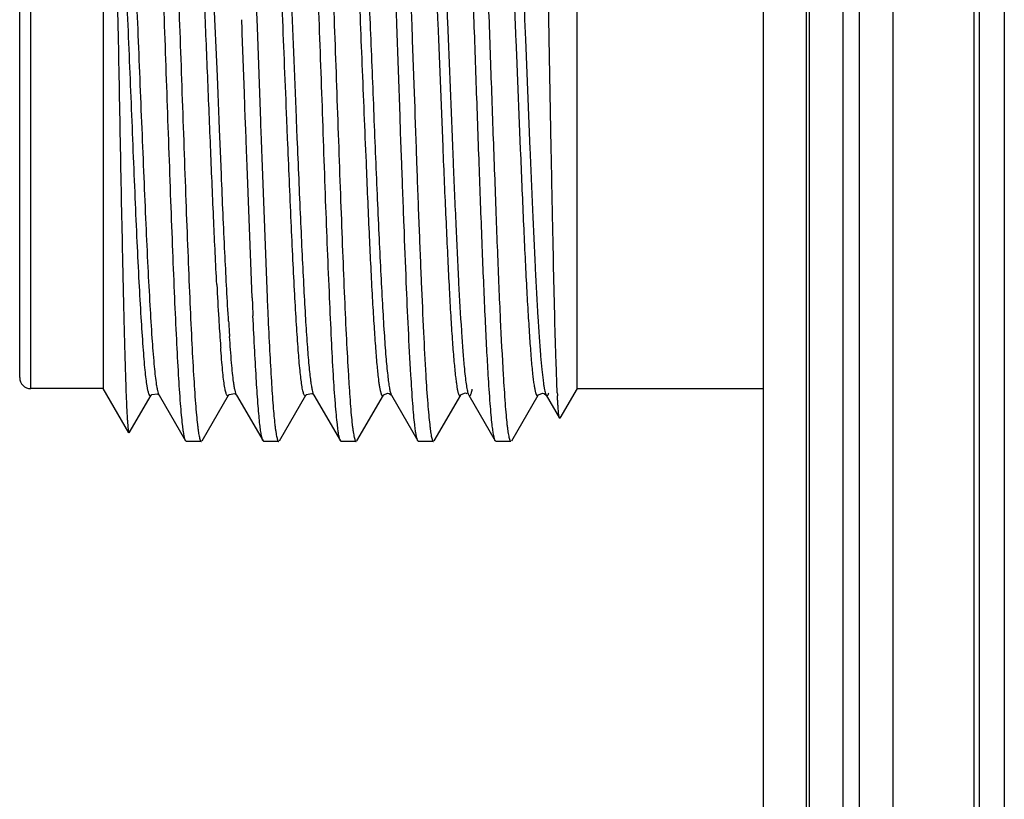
# Model space of a CAD drawing. Header units: inches. Extents: x 0.2 to 16.8, y 0.2 to 10.8.
# Tile 22 of 38: x 10.556 to 10.91, y 5.764 to 6.044. Entities that reach past the tile are written whole.
import ezdxf

# ---------------------------------------------------------------- set-up
doc = ezdxf.new("R2010")
doc.units = ezdxf.units.IN
doc.header["$LTSCALE"] = 0.935
doc.header["$MEASUREMENT"] = 0
doc.layers.get('0').update_dxf_attribs({"linetype": 'CONTINUOUS'})

msp = doc.modelspace()

# ---------------------------------------------------------------- linework, layer by layer
at = {"color": 7, "linetype": 'CONTINUOUS'}
for p, q in [((10.8397643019, 3.6835602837), (10.8397643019, 8.7484702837)), ((10.8697643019, 8.7484702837), (10.8697643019, 3.6835602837)), ((10.8232643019, 3.6935602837), (10.8232643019, 8.7384702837)), ((10.8387643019, 3.6935602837), (10.8387643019, 8.7384702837)), ((10.9007643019, 4.3284702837), (10.9007643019, 8.3284702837)), ((10.5863784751, 6.1233101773), (10.5863784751, 5.9113101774)), ((10.7563784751, 5.9113101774), (10.7563784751, 6.1233101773)), ((10.5563784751, 5.915310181), (10.5563784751, 6.1193101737)), ((10.6396208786, 6.090781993), (10.6415429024, 6.0410065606)), ((10.7464244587, 6.0369751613), (10.7457533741, 6.0722122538)), ((10.6362180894, 6.0400966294), (10.6360909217, 6.0436551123)), ((10.6970492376, 6.0421895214), (10.6972629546, 6.0363218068)), ((10.7098515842, 6.0429451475), (10.7101045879, 6.0368753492)), ((10.6362691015, 6.0386638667), (10.6362180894, 6.0400966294)), ((10.6370250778, 6.0173104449), (10.6362691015, 6.0386638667)), ((10.6415429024, 6.0410065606), (10.6427481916, 6.0073015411)), ((10.6928683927, 6.0090709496), (10.6917155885, 6.0419984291)), ((10.6972629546, 6.0363218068), (10.6979417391, 6.0173090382)), ((10.7101045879, 6.0368753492), (10.7115472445, 6.0015170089)), ((10.7378894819, 6.0365930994), (10.739495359, 5.9972240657)), ((10.7471344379, 5.997517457), (10.7464244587, 6.0369751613)), ((10.6373506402, 6.0081921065), (10.6370250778, 6.0173104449)), ((10.6979417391, 6.0173090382), (10.6981231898, 6.0121287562)), ((10.6981231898, 6.0121287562), (10.698222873, 6.0092720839)), ((10.63738961, 6.0071065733), (10.6373506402, 6.0081921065)), ((10.6374371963, 6.0057827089), (10.63738961, 6.0071065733)), ((10.6427481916, 6.0073015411), (10.642795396, 6.0059778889)), ((10.6525285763, 6.0010334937), (10.6522534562, 6.0077290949)), ((10.6930842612, 6.0031398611), (10.6928683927, 6.0090709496)), ((10.698222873, 6.0092720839), (10.6984296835, 6.0033408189)), ((10.6374759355, 6.0047063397), (10.6374371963, 6.0057827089)), ((10.6376293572, 6.0004554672), (10.6374759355, 6.0047063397)), ((10.642795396, 6.0059778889), (10.6429856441, 6.0006524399)), ((10.6984296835, 6.0033408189), (10.6985294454, 6.0004856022)), ((10.6377616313, 5.9968057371), (10.6376293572, 6.0004554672)), ((10.6429856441, 6.0006524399), (10.6431165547, 5.9969998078)), ((10.6931890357, 6.0002852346), (10.6930842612, 6.0031398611)), ((10.6932975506, 5.9973419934), (10.6931890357, 6.0002852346)), ((10.6985294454, 6.0004856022), (10.6986326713, 5.9975409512)), ((10.7115472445, 6.0015170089), (10.7116824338, 5.9982422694)), ((10.6378651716, 5.9939585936), (10.6377616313, 5.9968057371)), ((10.6431165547, 5.9969998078), (10.6432189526, 5.9941515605)), ((10.6935029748, 5.9917988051), (10.6932975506, 5.9973419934)), ((10.6986326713, 5.9975409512), (10.6988285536, 5.9919954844)), ((10.7116824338, 5.9982422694), (10.711918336, 5.9925804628)), ((10.6379673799, 5.9911564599), (10.6378651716, 5.9939585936)), ((10.6432189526, 5.9941515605), (10.6451632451, 5.9438361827)), ((10.6397984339, 5.9438375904), (10.6379673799, 5.9911564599)), ((10.6285688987, 5.9251250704), (10.6285040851, 5.9259787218)), ((10.7493039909, 5.9097427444), (10.7488523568, 5.9210138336)), ((10.6023973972, 5.9106725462), (10.6021093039, 5.9122453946)), ((10.5863784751, 5.9113101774), (10.5603784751, 5.9113101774)), ((10.5955634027, 5.8954014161), (10.5863755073, 5.9113153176)), ((10.5957098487, 5.8953969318), (10.6035688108, 5.9089773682)), ((10.6062386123, 5.909204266), (10.6063967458, 5.9090174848)), ((10.6064203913, 5.9089750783), (10.6063967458, 5.9090174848)), ((10.606425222, 5.9089667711), (10.6159358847, 5.8925310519)), ((10.6218400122, 5.8925438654), (10.6313417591, 5.908966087)), ((10.6313520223, 5.9089841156), (10.6313417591, 5.908966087)), ((10.633959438, 5.9092747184), (10.6341656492, 5.9090392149)), ((10.6341929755, 5.9089900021), (10.6341656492, 5.9090392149)), ((10.6341900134, 5.9089954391), (10.6437074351, 5.8925523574)), ((10.649607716, 5.8925343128), (10.6591141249, 5.9089648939)), ((10.6591141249, 5.9089648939), (10.6591067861, 5.9089523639)), ((10.6617075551, 5.9092675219), (10.6619459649, 5.9090016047)), ((10.6619700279, 5.9089583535), (10.6619459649, 5.9090016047)), ((10.6619718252, 5.9089553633), (10.6714660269, 5.8925465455)), ((10.6773711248, 5.8925255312), (10.6868850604, 5.9089682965)), ((10.6868721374, 5.9089464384), (10.6868850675, 5.9089682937)), ((10.6889762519, 5.9095751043), (10.6897513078, 5.9089515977)), ((10.6897496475, 5.9089857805), (10.6897671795, 5.9089563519)), ((10.6897496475, 5.9089857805), (10.6992575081, 5.8925603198)), ((10.7051459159, 5.8925583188), (10.7146660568, 5.9090027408)), ((10.7173168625, 5.9094444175), (10.71751434, 5.9089813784)), ((10.7175141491, 5.9089858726), (10.7175221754, 5.9089718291)), ((10.7175221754, 5.9089718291), (10.7270201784, 5.8925599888)), ((10.7329308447, 5.8925276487), (10.7424438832, 5.9089696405)), ((10.7424284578, 5.908943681), (10.7424438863, 5.9089696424)), ((10.7445559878, 5.9095622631), (10.7453140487, 5.9089385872)), ((10.7450519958, 5.9095912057), (10.7453082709, 5.9089744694)), ((10.7453086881, 5.9089453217), (10.7500944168, 5.9006751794)), ((10.7493884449, 5.908113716), (10.7493591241, 5.9086629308)), ((10.7563784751, 5.9113101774), (10.7502407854, 5.9006793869)), ((10.7563784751, 5.9113101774), (10.8232643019, 5.9113101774)), ((10.7502407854, 5.9006793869), (10.7501010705, 5.9006867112)), ((10.6161908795, 5.8923101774), (10.615931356, 5.8925310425)), ((10.621566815, 5.8923101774), (10.6161908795, 5.8923101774)), ((10.6439854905, 5.8923101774), (10.6437019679, 5.8925523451)), ((10.6493465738, 5.8923101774), (10.6439854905, 5.8923101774)), ((10.6717453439, 5.8923101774), (10.6714794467, 5.8925465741)), ((10.677120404, 5.8923101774), (10.6717453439, 5.8923101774)), ((10.6995453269, 5.8923101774), (10.6992563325, 5.8925603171)), ((10.7048613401, 5.8923101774), (10.6995453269, 5.8923101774)), ((10.7273098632, 5.8923101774), (10.7270307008, 5.8925600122)), ((10.7326767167, 5.8923101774), (10.7273098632, 5.8923101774))]:
    msp.add_line(p, q, dxfattribs=at)
at = {"color": 9, "linetype": 'CONTINUOUS'}
for p, q in [((10.8517643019, 8.7484702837), (10.8517643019, 3.6835602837)), ((10.8577643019, 3.6835602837), (10.8577643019, 8.7484702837)), ((10.8989605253, 4.3189702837), (10.8989605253, 8.3379702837)), ((10.9097190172, 8.3284702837), (10.9097190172, 4.3284702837)), ((10.5603784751, 5.9113101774), (10.5603784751, 6.1233101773)), ((10.6273111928, 6.0234362), (10.6243977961, 6.0886759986)), ((10.7063811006, 6.0424162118), (10.7066258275, 6.0366606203)), ((10.7066258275, 6.0366606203), (10.7081859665, 5.9980272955)), ((10.7343970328, 6.0363841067), (10.734618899, 6.0309599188)), ((10.734618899, 6.0309599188), (10.7360234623, 5.9972644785)), ((10.6275701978, 6.0171101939), (10.6273111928, 6.0234362)), ((10.6279523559, 6.0077733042), (10.6275701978, 6.0171101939)), ((10.6279968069, 6.0066893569), (10.6279523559, 6.0077733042)), ((10.655998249, 6.0011916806), (10.6557258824, 6.007850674)), ((10.6280510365, 6.0053680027), (10.6279968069, 6.0066893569)), ((10.6280950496, 6.0042965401), (10.6280510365, 6.0053680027)), ((10.6284175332, 5.9964810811), (10.6280950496, 6.0042965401)), ((10.628533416, 5.9936922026), (10.6284175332, 5.9964810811)), ((10.7081859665, 5.9980272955), (10.7083928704, 5.9930145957)), ((10.7360234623, 5.9972644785), (10.7361033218, 5.995347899)), ((10.6286473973, 5.9909618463), (10.628533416, 5.9936922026)), ((10.628771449, 5.9880065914), (10.6286473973, 5.9909618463)), ((10.6806636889, 5.9924846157), (10.6807375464, 5.9907238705)), ((10.6313412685, 5.9354605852), (10.6312635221, 5.9367201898))]:
    msp.add_line(p, q, dxfattribs=at)
at = {"color": 7, "linetype": 'CONTINUOUS'}
for points in [[(10.6035680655, 5.9089729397), (10.6037523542, 5.9092027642), (10.6058673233, 5.909479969), (10.6062386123, 5.909204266)], [(10.6313400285, 5.9089974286), (10.6315007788, 5.9092058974), (10.6335536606, 5.9095488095), (10.633959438, 5.9092747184)], [(10.659101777, 5.9089555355), (10.6592402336, 5.9091431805), (10.661271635, 5.9095443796), (10.6617075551, 5.9092675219)], [(10.6868721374, 5.9089464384), (10.6869396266, 5.9090499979), (10.6884924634, 5.9096966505), (10.6889762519, 5.9095751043)], [(10.7146661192, 5.909002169), (10.714760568, 5.9091419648), (10.7164070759, 5.9097315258), (10.7168566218, 5.9095871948)], [(10.7424284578, 5.908943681), (10.7424977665, 5.9090489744), (10.7440774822, 5.9096897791), (10.7445559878, 5.9095622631)]]:
    msp.add_lwpolyline(points, dxfattribs=at)
for centre, radius, start, end in [((11.980163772, 6.0193935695), 1.3549078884, 182.992979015, 183.5156207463), ((12.880633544, 6.0420554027), 2.2429865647, 182.5097190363, 182.6728800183), ((13.1319611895, 6.0532256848), 2.4892026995, 182.5187084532, 182.6588804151), ((11.415140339, 5.9842767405), 0.788794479, 183.4863383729, 184.1271881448), ((11.1985074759, 5.9687832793), 0.5716083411, 184.1410152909, 184.2945812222), ((10.5603784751, 5.9153101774), 0.004, 180.0067035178, 270), ((11.1160605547, 5.9279272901), 0.3672071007, 182.8385182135, 183.0072223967)]:
    msp.add_arc(centre, radius, start, end, dxfattribs=at)
at = {"color": 9, "linetype": 'CONTINUOUS'}
msp.add_arc((11.5339103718, 5.9914707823), 0.9043053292, 183.5510166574, 183.8978922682, dxfattribs=at)
at = {"color": 7, "linetype": 'CONTINUOUS'}
for points, knots in [([(10.6148128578, 5.8984284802), (10.6146827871, 5.8995598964), (10.6144319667, 5.9020615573), (10.6139378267, 5.9079782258), (10.6133459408, 5.9170110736), (10.6126696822, 5.9296459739), (10.6119912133, 5.9444403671), (10.6113128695, 5.9610274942), (10.6103814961, 5.9855184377), (10.6092370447, 6.017310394), (10.6079537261, 6.0546810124), (10.606771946, 6.0841423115), (10.6058338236, 6.1049752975), (10.6051738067, 6.1176109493), (10.6045715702, 6.1266432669), (10.6040678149, 6.132559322), (10.6038148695, 6.1350608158), (10.6036854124, 6.1361922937)], [0, 0, 0, 0, 0.0143523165, 0.0316815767, 0.0748213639, 0.1284233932, 0.1911368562, 0.2614585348, 0.3376330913, 0.5000009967, 0.662368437, 0.8088642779, 0.8715759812, 0.9251762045, 0.9683173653, 0.9856477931, 1, 1, 1, 1]), ([(10.6090543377, 6.1361964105), (10.609185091, 6.1350653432), (10.6094366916, 6.1325642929), (10.6099310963, 6.1266486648), (10.6105216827, 6.1176168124), (10.6111968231, 6.1049828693), (10.6118762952, 6.0901891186), (10.6125594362, 6.0736023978), (10.613245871, 6.0556287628), (10.613934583, 6.0367123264), (10.6146225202, 6.0173177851), (10.615306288, 5.9979229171), (10.615988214, 5.9790057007), (10.6166710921, 5.9610310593), (10.6173529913, 5.9444430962), (10.6180325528, 5.9296478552), (10.6187082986, 5.9170121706), (10.6192995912, 5.9079787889), (10.6197926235, 5.9020617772), (10.6200426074, 5.8995599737), (10.6201721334, 5.8984284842)], [0, 0, 0, 0, 0.0143487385, 0.0316743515, 0.0748075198, 0.1284045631, 0.1911147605, 0.2614347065, 0.3376087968, 0.4177850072, 0.4999792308, 0.5821742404, 0.6623527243, 0.7385304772, 0.8088554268, 0.8715719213, 0.9251764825, 0.9683180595, 0.9856477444, 1, 1, 1, 1]), ([(10.6703684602, 5.8984612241), (10.6702392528, 5.8995947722), (10.6699864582, 5.9021000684), (10.6694826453, 5.9080224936), (10.6688809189, 5.9170605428), (10.6682251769, 5.9297006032), (10.6672886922, 5.9505328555), (10.6660896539, 5.9799861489), (10.6650533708, 6.0109888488), (10.664120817, 6.0367284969), (10.6634181, 6.0556346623), (10.662747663, 6.0735998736), (10.6620824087, 6.0901798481), (10.6613915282, 6.1049677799), (10.6607006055, 6.117597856), (10.660120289, 6.1266293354), (10.6596371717, 6.132546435), (10.6593893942, 6.1350486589), (10.6592592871, 6.1361803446)], [0, 0, 0, 0, 0.0143805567, 0.0317363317, 0.0749183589, 0.1285459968, 0.1912729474, 0.3377671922, 0.500100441, 0.5822695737, 0.6624206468, 0.7385715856, 0.8088733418, 0.871573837, 0.9251700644, 0.9683094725, 0.9856414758, 1, 1, 1, 1]), ([(10.664609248, 6.1361914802), (10.6647405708, 6.1350601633), (10.6649905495, 6.1325584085), (10.6654766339, 6.1266412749), (10.6660552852, 6.1176078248), (10.6667333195, 6.1049731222), (10.6674199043, 6.0901789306), (10.6681057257, 6.0735919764), (10.6687886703, 6.055618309), (10.6694662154, 6.0367019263), (10.6701490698, 6.0173079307), (10.6708473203, 5.9979145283), (10.6715410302, 5.9789989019), (10.6722100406, 5.9610250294), (10.6728793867, 5.9444376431), (10.673579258, 5.9296443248), (10.6741840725, 5.9186104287), (10.6746583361, 5.9109490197), (10.6749894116, 5.9061628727), (10.6753202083, 5.9020604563), (10.6755669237, 5.8995587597), (10.6756978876, 5.8984275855)], [0, 0, 0, 0, 0.0143530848, 0.0316815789, 0.0748198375, 0.1284229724, 0.1911384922, 0.2614616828, 0.3376372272, 0.4178136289, 0.5000070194, 0.5822002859, 0.6623760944, 0.7385502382, 0.8088717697, 0.8715866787, 0.9251890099, 0.9481327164, 0.9683235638, 0.9856492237, 1, 1, 1, 1]), ([(10.5893259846, 6.1228019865), (10.5894047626, 6.1216882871), (10.5895521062, 6.1191659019), (10.5898398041, 6.1130006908), (10.5901811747, 6.1033141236), (10.5905775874, 6.0895661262), (10.5909639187, 6.0733391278), (10.5913451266, 6.0551775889), (10.5917405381, 6.0356806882), (10.5921359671, 6.0154785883), (10.5925123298, 5.9952087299), (10.5928890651, 5.9755010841), (10.5932189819, 5.9597064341), (10.5934833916, 5.9478034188), (10.5936737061, 5.9395859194), (10.5938615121, 5.9319306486), (10.5940480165, 5.9248919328), (10.5942346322, 5.9185207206), (10.5944220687, 5.9128622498), (10.5946089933, 5.9079557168), (10.5947705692, 5.9043531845), (10.5949019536, 5.9018733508), (10.5949946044, 5.9003232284), (10.5950866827, 5.8989829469), (10.5951783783, 5.8978537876), (10.5952690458, 5.8969364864), (10.5953594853, 5.8962327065), (10.5954383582, 5.8957793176), (10.5955080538, 5.8955263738), (10.5955435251, 5.8954358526), (10.5955634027, 5.8954014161)], [0, 0, 0, 0, 0.0147211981, 0.0333131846, 0.0813783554, 0.1425179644, 0.2146604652, 0.2953966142, 0.3820368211, 0.4717865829, 0.5618191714, 0.6493478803, 0.7316860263, 0.7701223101, 0.8063318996, 0.8400655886, 0.8710899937, 0.899172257, 0.9241080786, 0.9457395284, 0.9639132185, 0.9716557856, 0.9784826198, 0.9843884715, 0.9893689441, 0.9934201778, 0.9965395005, 0.9987274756, 0.9994757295, 1, 1, 1, 1]), ([(10.6021093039, 5.9122453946), (10.6019745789, 5.9130894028), (10.6017198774, 5.9149989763), (10.6013773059, 5.9181888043), (10.6010320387, 5.9220133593), (10.6005375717, 5.9283082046), (10.5999325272, 5.9375505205), (10.5992318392, 5.950114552), (10.5985300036, 5.9643985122), (10.5978346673, 5.9800400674), (10.5971494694, 5.9966373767), (10.5962256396, 6.0194353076), (10.5952869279, 6.0420597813), (10.59435143, 6.0639329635), (10.5936643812, 6.0788226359), (10.5929657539, 6.0921356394), (10.5922689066, 6.1035303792), (10.5916679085, 6.1116908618), (10.5911691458, 6.1170453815), (10.5909161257, 6.1193123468), (10.5907848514, 6.1203381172)], [0, 0, 0, 0, 0.0123013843, 0.0277198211, 0.0461727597, 0.0675688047, 0.1185978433, 0.1794750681, 0.2486795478, 0.3244300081, 0.4048218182, 0.487763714, 0.6528241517, 0.7307301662, 0.8028664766, 0.8673547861, 0.9226021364, 0.9671734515, 0.9851159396, 1, 1, 1, 1]), ([(10.6271040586, 5.948648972), (10.6267061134, 5.9561824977), (10.6259543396, 5.9721794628), (10.6249086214, 5.9970580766), (10.6238487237, 6.0231595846), (10.6227772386, 6.0489079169), (10.6218907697, 6.0694334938), (10.6211496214, 6.084511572), (10.6206049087, 6.0944026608), (10.6200624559, 6.1031230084), (10.6195304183, 6.110542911), (10.6190719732, 6.1158595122), (10.6186903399, 6.1193806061), (10.6184958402, 6.1208900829), (10.6183952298, 6.1215797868)], [0, 0, 0, 0, 0.130691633, 0.277431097, 0.4313742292, 0.5832426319, 0.7238778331, 0.7872861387, 0.8447671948, 0.8954882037, 0.9386460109, 0.9736374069, 0.9879252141, 1, 1, 1, 1]), ([(10.6522534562, 6.0077290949), (10.6519913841, 6.0141213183), (10.651473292, 6.0268065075), (10.6506972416, 6.045488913), (10.6499334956, 6.0632947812), (10.6491798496, 6.0796663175), (10.6484128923, 6.0940920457), (10.6477410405, 6.1046828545), (10.6471952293, 6.1118503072), (10.6468172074, 6.1161478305), (10.6464424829, 6.1196761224), (10.6461603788, 6.1217648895), (10.6460081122, 6.1226734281)], [0, 0, 0, 0, 0.1666925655, 0.3307946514, 0.4871992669, 0.6310601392, 0.7578129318, 0.8635965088, 0.9075538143, 0.9451033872, 0.9759974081, 1, 1, 1, 1]), ([(10.6917155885, 6.0419984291), (10.691456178, 6.0494073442), (10.6909375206, 6.0636866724), (10.6900927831, 6.0840571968), (10.6893027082, 6.1021302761), (10.6887447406, 6.1133319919), (10.6884371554, 6.1184386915)], [0, 0, 0, 0, 0.2906793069, 0.5602553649, 0.799404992, 1, 1, 1, 1]), ([(10.6937690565, 6.1184363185), (10.6940783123, 6.1133414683), (10.6946619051, 6.1021685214), (10.6954549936, 6.0841409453), (10.6962498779, 6.063821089), (10.6967788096, 6.0495791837), (10.6970492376, 6.0421895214)], [0, 0, 0, 0, 0.2006412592, 0.4397811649, 0.7093265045, 1, 1, 1, 1]), ([(10.7057680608, 6.1169202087), (10.7059598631, 6.1150374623), (10.7063282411, 6.1108525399), (10.7068317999, 6.1039804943), (10.7073361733, 6.0959633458), (10.7080367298, 6.0833094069), (10.7088850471, 6.0655215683), (10.7095233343, 6.0507624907), (10.7098515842, 6.0429451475)], [0, 0, 0, 0, 0.0766245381, 0.1700833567, 0.2789821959, 0.4018653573, 0.6832068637, 1, 1, 1, 1]), ([(10.7245338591, 5.9161836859), (10.7243458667, 5.9192958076), (10.7239786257, 5.9259440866), (10.7232579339, 5.9407363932), (10.7223918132, 5.9616060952), (10.7213814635, 5.9886671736), (10.7203605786, 6.0173104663), (10.7193593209, 6.0459544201), (10.7184911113, 6.0691031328), (10.7177776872, 6.0864353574), (10.717264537, 6.098116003), (10.7167563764, 6.1086769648), (10.7163926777, 6.1153253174), (10.7162048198, 6.1184373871)], [0, 0, 0, 0, 0.0462057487, 0.098676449, 0.21948129, 0.3557581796, 0.5000014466, 0.6442445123, 0.7805212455, 0.8433058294, 0.9013255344, 0.9537951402, 1, 1, 1, 1]), ([(10.7215451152, 6.1184362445), (10.7217306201, 6.1153239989), (10.7220935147, 6.1086754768), (10.7226057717, 6.0981144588), (10.7231243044, 6.0864337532), (10.723647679, 6.0737951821), (10.7241691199, 6.0603731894), (10.7248586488, 6.0414571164), (10.7256902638, 6.0173075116), (10.7265774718, 5.9931599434), (10.7272766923, 5.9742444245), (10.7277771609, 5.9608219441), (10.7282778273, 5.9481827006), (10.7289391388, 5.9333876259), (10.7294979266, 5.922828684), (10.729896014, 5.9161822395)], [0, 0, 0, 0, 0.0462050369, 0.0986758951, 0.1566968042, 0.2194820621, 0.2861386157, 0.3557592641, 0.5000024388, 0.6442453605, 0.7138651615, 0.7805200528, 0.8433034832, 0.9013238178, 1, 1, 1, 1]), ([(10.6783021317, 6.1136576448), (10.6785418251, 6.1109450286), (10.6789979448, 6.1049156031), (10.6796181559, 6.0950330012), (10.6802371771, 6.0835617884), (10.6808573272, 6.0707364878), (10.6814830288, 6.0568182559), (10.6821135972, 6.0420917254), (10.6827422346, 6.0268583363), (10.6833644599, 6.0114300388), (10.6839865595, 5.9961206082), (10.6846150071, 5.9812424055), (10.6852451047, 5.9671036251), (10.685869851, 5.9539957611), (10.6864884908, 5.9421849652), (10.6871044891, 5.9319069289), (10.6877205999, 5.9233702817), (10.6881823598, 5.918287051), (10.6884319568, 5.9160706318)], [0, 0, 0, 0, 0.0412888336, 0.0916729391, 0.1501329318, 0.2154661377, 0.2863563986, 0.3613734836, 0.438953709, 0.5175209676, 0.5954868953, 0.6712662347, 0.743304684, 0.8100711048, 0.8702321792, 0.9226244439, 0.9661823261, 1, 1, 1, 1]), ([(10.734665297, 6.1029465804), (10.7349631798, 6.0984310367), (10.7355294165, 6.0886014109), (10.7363146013, 6.0728377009), (10.7371121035, 6.0552367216), (10.7376283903, 6.0429488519), (10.7378894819, 6.0365930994)], [0, 0, 0, 0, 0.2043573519, 0.4446120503, 0.7127431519, 1, 1, 1, 1]), ([(10.6576172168, 5.9125513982), (10.6574974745, 5.9133277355), (10.657268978, 5.9150599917), (10.6568211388, 5.9192129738), (10.6562864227, 5.925651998), (10.6556633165, 5.9347731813), (10.6550304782, 5.9456086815), (10.6544001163, 5.9579317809), (10.6535428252, 5.9765719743), (10.652938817, 5.9910779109), (10.6525285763, 6.0010334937)], [0, 0, 0, 0, 0.0265834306, 0.059118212, 0.1413541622, 0.2452172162, 0.3685149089, 0.5086670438, 0.6627979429, 1, 1, 1, 1]), ([(10.739495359, 5.9972240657), (10.7398077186, 5.9897338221), (10.7404183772, 5.9754162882), (10.7413390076, 5.955254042), (10.7421412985, 5.940116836), (10.7428138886, 5.9296841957), (10.7431552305, 5.9250952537), (10.7433299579, 5.9229725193)], [0, 0, 0, 0, 0.3024747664, 0.5781999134, 0.8143421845, 0.9140634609, 1, 1, 1, 1]), ([(10.7488523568, 5.9210138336), (10.748686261, 5.9260227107), (10.7483880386, 5.9371156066), (10.7479713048, 5.9551256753), (10.7475367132, 5.9756172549), (10.7472696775, 5.9900258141), (10.7471344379, 5.997517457)], [0, 0, 0, 0, 0.1964745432, 0.435034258, 0.7062518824, 1, 1, 1, 1]), ([(10.6967692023, 5.9161709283), (10.6961009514, 5.9272495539), (10.6952526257, 5.9451291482), (10.6942997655, 5.9703441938), (10.6937753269, 5.9844689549), (10.6935029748, 5.9917988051)], [0, 0, 0, 0, 0.4398472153, 0.7093154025, 1, 1, 1, 1]), ([(10.6988285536, 5.9919954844), (10.699089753, 5.9846475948), (10.6996105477, 5.9704878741), (10.7004403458, 5.9502873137), (10.7012223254, 5.932362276), (10.7017798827, 5.9212504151), (10.7020864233, 5.9161824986)], [0, 0, 0, 0, 0.2906747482, 0.5601672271, 0.7992789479, 1, 1, 1, 1]), ([(10.711918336, 5.9925804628), (10.7122384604, 5.9849462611), (10.7128619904, 5.9704639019), (10.713814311, 5.9502813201), (10.7146459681, 5.9354074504), (10.7153480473, 5.9254400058), (10.7157040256, 5.9211719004), (10.7158876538, 5.9192302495)], [0, 0, 0, 0, 0.3120302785, 0.5919589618, 0.8251090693, 0.920355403, 1, 1, 1, 1]), ([(10.6425731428, 5.898428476), (10.6424580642, 5.8994323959), (10.642237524, 5.901633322), (10.6418073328, 5.906776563), (10.6412906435, 5.9145434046), (10.6406754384, 5.9253515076), (10.6402851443, 5.9332181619), (10.6400872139, 5.9374567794)], [0, 0, 0, 0, 0.0775077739, 0.1696466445, 0.3958704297, 0.6745316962, 1, 1, 1, 1]), ([(10.6454383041, 5.9377526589), (10.645636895, 5.9334799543), (10.6460269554, 5.9255504), (10.6466425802, 5.9146573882), (10.6471639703, 5.9068318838), (10.6475986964, 5.9016527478), (10.6478213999, 5.8994377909), (10.6479374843, 5.8984278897)], [0, 0, 0, 0, 0.3256107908, 0.6043602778, 0.8305522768, 0.9226150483, 1, 1, 1, 1]), ([(10.6300075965, 5.911540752), (10.6298660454, 5.9123294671), (10.6296029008, 5.9141432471), (10.6292532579, 5.9172089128), (10.6289013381, 5.9209460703), (10.6286813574, 5.92366003), (10.6285688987, 5.9251250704)], [0, 0, 0, 0, 0.1759283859, 0.4022072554, 0.6774053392, 1, 1, 1, 1]), ([(10.7433299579, 5.9229725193), (10.7434615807, 5.9213734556), (10.7437165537, 5.9184878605), (10.7440838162, 5.9150847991), (10.7443879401, 5.9128440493), (10.7445990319, 5.911531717), (10.744808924, 5.9104721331), (10.7449674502, 5.9098545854), (10.7450519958, 5.9095912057)], [0, 0, 0, 0, 0.3563647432, 0.6433937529, 0.7601171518, 0.8585872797, 0.9385614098, 1, 1, 1, 1]), ([(10.7158876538, 5.9192302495), (10.7159969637, 5.918074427), (10.7162085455, 5.9159828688), (10.7165553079, 5.9131874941), (10.7168586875, 5.9112834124), (10.717116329, 5.9101124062), (10.7172475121, 5.909645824), (10.7173168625, 5.9094444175)], [0, 0, 0, 0, 0.3517269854, 0.6368186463, 0.853364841, 0.9354665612, 1, 1, 1, 1]), ([(10.6884319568, 5.9160706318), (10.6885254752, 5.9152401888), (10.6887066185, 5.9137461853), (10.6890060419, 5.9117624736), (10.6892681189, 5.9104278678), (10.6894901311, 5.9096209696), (10.6896026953, 5.9093045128), (10.6896619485, 5.9091699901)], [0, 0, 0, 0, 0.3569344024, 0.6426662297, 0.8568564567, 0.9372169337, 1, 1, 1, 1]), ([(10.6981324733, 5.8984161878), (10.6980036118, 5.8995471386), (10.6977586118, 5.9020483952), (10.6972804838, 5.9079653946), (10.6969753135, 5.9127539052), (10.6967692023, 5.9161709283)], [0, 0, 0, 0, 0.1917509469, 0.4233273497, 1, 1, 1, 1]), ([(10.7020864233, 5.9161824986), (10.7022931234, 5.912765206), (10.7026161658, 5.9079767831), (10.7031256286, 5.9020608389), (10.7033795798, 5.8995593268), (10.7035084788, 5.8984277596)], [0, 0, 0, 0, 0.5765743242, 0.8081949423, 1, 1, 1, 1]), ([(10.7259224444, 5.8984284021), (10.7257942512, 5.8995599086), (10.7255459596, 5.902061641), (10.7250539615, 5.9079783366), (10.7247402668, 5.912766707), (10.7245338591, 5.9161836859)], [0, 0, 0, 0, 0.1918046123, 0.4234118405, 1, 1, 1, 1]), ([(10.729896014, 5.9161822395), (10.7301006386, 5.9127658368), (10.7304007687, 5.907977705), (10.7308740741, 5.9020606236), (10.7311193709, 5.8995589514), (10.7312497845, 5.898427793)], [0, 0, 0, 0, 0.5765830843, 0.8081746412, 1, 1, 1, 1]), ([(10.6313416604, 5.908969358), (10.6313166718, 5.9089267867), (10.6312676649, 5.9088521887), (10.6311844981, 5.9087635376), (10.6310978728, 5.9087108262), (10.6309694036, 5.908696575), (10.6308474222, 5.9087855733), (10.6307492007, 5.9089148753), (10.6306272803, 5.909127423), (10.6304841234, 5.9094909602), (10.6303212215, 5.9100415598), (10.6301581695, 5.9107405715), (10.6300583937, 5.9112577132), (10.6300075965, 5.911540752)], [0, 0, 0, 0, 0.042040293, 0.0757251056, 0.1028405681, 0.1266746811, 0.1814581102, 0.2195276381, 0.2664362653, 0.3889435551, 0.551537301, 0.7550990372, 1, 1, 1, 1]), ([(10.6591068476, 5.9089514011), (10.6590793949, 5.9089061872), (10.6590257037, 5.9088284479), (10.658932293, 5.90874029), (10.6588306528, 5.9086991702), (10.6587258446, 5.9087170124), (10.6586295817, 5.9087867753), (10.6584902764, 5.9089581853), (10.6583300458, 5.909301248), (10.6581498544, 5.9098512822), (10.6579684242, 5.9105869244), (10.6577858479, 5.9115064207), (10.6576740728, 5.9121827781), (10.6576172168, 5.9125513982)], [0, 0, 0, 0, 0.0350786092, 0.0623427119, 0.0842168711, 0.1050592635, 0.1297484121, 0.1614086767, 0.2507633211, 0.3783352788, 0.5454779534, 0.7526530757, 1, 1, 1, 1]), ([(10.6035687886, 5.9089775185), (10.6035281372, 5.9089071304), (10.6034535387, 5.9087920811), (10.6033084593, 5.908697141), (10.6031983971, 5.9087043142), (10.6031220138, 5.9087417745), (10.6030481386, 5.9088076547), (10.6029412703, 5.9089455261), (10.6028145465, 5.9091965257), (10.6026720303, 5.9095859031), (10.6025289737, 5.9100898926), (10.602441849, 5.9104657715), (10.6023973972, 5.9106725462)], [0, 0, 0, 0, 0.0918023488, 0.1544252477, 0.182111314, 0.2124992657, 0.2488222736, 0.2930242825, 0.4088085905, 0.5643128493, 0.7611315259, 1, 1, 1, 1]), ([(10.7175223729, 5.9089671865), (10.7175461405, 5.9089257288), (10.7175933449, 5.9088524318), (10.7176866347, 5.9087442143), (10.7178061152, 5.9086789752), (10.7179225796, 5.9087060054), (10.7180032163, 5.9087613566), (10.7180818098, 5.9088489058), (10.7181961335, 5.9090253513), (10.7183316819, 5.9093353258), (10.7184846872, 5.9098088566), (10.7186382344, 5.9104146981), (10.71873202, 5.9108642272), (10.7187798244, 5.9111107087)], [0, 0, 0, 0, 0.0461164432, 0.0835330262, 0.1388542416, 0.1647610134, 0.1948650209, 0.2319797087, 0.2776217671, 0.3972414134, 0.55691994, 0.7577048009, 1, 1, 1, 1]), ([(10.7453111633, 5.9089695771), (10.7453439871, 5.9089143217), (10.7454072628, 5.9088221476), (10.7455241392, 5.9087215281), (10.745659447, 5.9087021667), (10.7457841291, 5.9087756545), (10.7458955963, 5.9089128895), (10.7460071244, 5.9091162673), (10.7461184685, 5.9093882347), (10.7461861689, 5.9095948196), (10.7462207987, 5.9097093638)], [0, 0, 0, 0, 0.1184007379, 0.2054895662, 0.2758365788, 0.3539852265, 0.459131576, 0.599808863, 0.779547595, 1, 1, 1, 1]), ([(10.7500952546, 5.9006792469), (10.7500767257, 5.9007122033), (10.7500434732, 5.9007976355), (10.749978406, 5.9010339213), (10.7499047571, 5.9014534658), (10.7498204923, 5.902101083), (10.7497358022, 5.9029405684), (10.7496497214, 5.9039695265), (10.7495625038, 5.9051862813), (10.7494736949, 5.9065884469), (10.7494171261, 5.9075849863), (10.7493884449, 5.908113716)], [0, 0, 0, 0, 0.0151617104, 0.0365200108, 0.0982981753, 0.1856529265, 0.2984797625, 0.4365822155, 0.5997297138, 0.7876581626, 1, 1, 1, 1]), ([(10.6159339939, 5.8925335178), (10.6158786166, 5.8926290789), (10.6157756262, 5.8928694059), (10.6155720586, 5.8935184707), (10.6153345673, 5.894647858), (10.6150615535, 5.8963725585), (10.6148978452, 5.8976892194), (10.6148128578, 5.8984284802)], [0, 0, 0, 0, 0.055044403, 0.1296250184, 0.3389430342, 0.6291418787, 1, 1, 1, 1]), ([(10.6201721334, 5.8984284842), (10.6202265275, 5.8979533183), (10.6203339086, 5.8970646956), (10.6205055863, 5.8958263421), (10.6206765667, 5.8947748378), (10.620847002, 5.8939112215), (10.6209963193, 5.8933110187), (10.6211207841, 5.892927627), (10.6212064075, 5.8927095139), (10.6212937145, 5.8925375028), (10.6213923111, 5.8923904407), (10.6214998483, 5.8923101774), (10.621566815, 5.8923101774)], [0, 0, 0, 0, 0.224915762, 0.4209130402, 0.5878963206, 0.7258288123, 0.834795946, 0.8785309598, 0.915224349, 0.9450807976, 0.968507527, 1, 1, 1, 1]), ([(10.6437073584, 5.8925549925), (10.6436511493, 5.892653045), (10.6435459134, 5.8928968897), (10.6433381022, 5.8935495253), (10.643095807, 5.8946764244), (10.642820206, 5.8963903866), (10.642657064, 5.8976963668), (10.6425731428, 5.898428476)], [0, 0, 0, 0, 0.0564978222, 0.1321294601, 0.3422794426, 0.6316309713, 1, 1, 1, 1]), ([(10.6479374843, 5.8984278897), (10.6479921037, 5.8979527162), (10.6481004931, 5.8970640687), (10.648275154, 5.8958258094), (10.6484498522, 5.8947744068), (10.6486240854, 5.8939108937), (10.6487762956, 5.8933108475), (10.6489024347, 5.8929275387), (10.6489888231, 5.8927095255), (10.6490764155, 5.8925375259), (10.6491743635, 5.8923912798), (10.6492803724, 5.8923101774), (10.6493465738, 5.8923101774)], [0, 0, 0, 0, 0.2249141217, 0.4209461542, 0.5879966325, 0.7260215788, 0.8350925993, 0.8788753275, 0.9156051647, 0.9454748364, 0.9688698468, 1, 1, 1, 1]), ([(10.6714705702, 5.8925492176), (10.671414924, 5.8926469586), (10.6713119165, 5.8928911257), (10.6711106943, 5.8935464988), (10.6708789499, 5.8946805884), (10.6706133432, 5.8964071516), (10.6704525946, 5.8977231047), (10.6703684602, 5.8984612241)], [0, 0, 0, 0, 0.0559340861, 0.1311141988, 0.3408588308, 0.6305425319, 1, 1, 1, 1]), ([(10.6756978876, 5.8984275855), (10.6757529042, 5.8979523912), (10.6758625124, 5.8970636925), (10.6760401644, 5.8958254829), (10.6761950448, 5.8949113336), (10.6763211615, 5.8942744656), (10.6764344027, 5.8937608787), (10.6765713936, 5.8932353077), (10.676722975, 5.8927932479), (10.6768529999, 5.8925375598), (10.6769503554, 5.8923920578), (10.677054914, 5.8923101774), (10.677120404, 5.8923101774)], [0, 0, 0, 0, 0.2249301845, 0.4210080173, 0.5881302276, 0.6608173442, 0.7262540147, 0.8354211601, 0.915967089, 0.9458448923, 0.9692064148, 1, 1, 1, 1]), ([(10.6992587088, 5.8925630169), (10.6992024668, 5.8926617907), (10.6990971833, 5.8929064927), (10.6988899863, 5.8935592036), (10.6986493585, 5.8946829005), (10.6983766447, 5.8963892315), (10.6982154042, 5.8976883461), (10.6981324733, 5.8984161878)], [0, 0, 0, 0, 0.0570234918, 0.1330215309, 0.3434447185, 0.6324893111, 1, 1, 1, 1]), ([(10.7035084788, 5.8984277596), (10.7035625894, 5.8979527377), (10.7036685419, 5.8970644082), (10.7038355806, 5.8958262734), (10.7040003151, 5.8947749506), (10.7041636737, 5.8939114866), (10.7043066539, 5.8933112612), (10.704426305, 5.8929277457), (10.7045087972, 5.8927096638), (10.7045933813, 5.8925376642), (10.7046890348, 5.8923906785), (10.704795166, 5.8923101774), (10.7048613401, 5.8923101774)], [0, 0, 0, 0, 0.2252887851, 0.4215533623, 0.5886963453, 0.7266783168, 0.8355813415, 0.8792400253, 0.915827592, 0.9455495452, 0.96881727, 1, 1, 1, 1]), ([(10.7270233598, 5.8925627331), (10.7269677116, 5.8926616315), (10.7268642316, 5.8929068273), (10.7266620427, 5.8935610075), (10.7264290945, 5.894687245), (10.726164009, 5.8963972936), (10.7260050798, 5.8976990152), (10.7259224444, 5.8984284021)], [0, 0, 0, 0, 0.0568665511, 0.1327270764, 0.3430155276, 0.6321535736, 1, 1, 1, 1]), ([(10.7312497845, 5.898427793), (10.7313045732, 5.8979525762), (10.7314138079, 5.8970638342), (10.7315911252, 5.8958255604), (10.7317692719, 5.8947741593), (10.7319472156, 5.8939106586), (10.7321024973, 5.8933106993), (10.7322307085, 5.8929274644), (10.7323182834, 5.8927094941), (10.7324067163, 5.8925374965), (10.7325050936, 5.8923916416), (10.7326106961, 5.8923101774), (10.7326767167, 5.8923101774)], [0, 0, 0, 0, 0.2248142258, 0.420793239, 0.5878363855, 0.7258965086, 0.8350383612, 0.8788656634, 0.9156417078, 0.9455528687, 0.9689726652, 1, 1, 1, 1])]:
    msp.add_open_spline(points, degree=3, knots=knots, dxfattribs=at)
at = {"color": 9, "linetype": 'CONTINUOUS'}
for points, knots in [([(10.6054138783, 5.9135062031), (10.6052769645, 5.9144997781), (10.6050135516, 5.9167175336), (10.6044926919, 5.9220320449), (10.6038690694, 5.9302490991), (10.6031594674, 5.9418280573), (10.6024476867, 5.9554604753), (10.6017358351, 5.9707729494), (10.6010184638, 5.9873510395), (10.6002913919, 6.004741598), (10.5995661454, 6.0224725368), (10.5988543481, 6.0400640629), (10.5981451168, 6.0570408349), (10.5974266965, 6.0729409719), (10.5967073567, 6.0873230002), (10.5960882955, 6.0981749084), (10.5955824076, 6.105806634), (10.5952220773, 6.1106572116), (10.5948625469, 6.1148769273), (10.5945052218, 6.1184372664), (10.5941506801, 6.1213120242), (10.5938831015, 6.1229930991), (10.5937377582, 6.1237116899)], [0, 0, 0, 0, 0.0142885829, 0.0318120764, 0.0760728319, 0.1316768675, 0.197078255, 0.270547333, 0.3500590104, 0.4334764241, 0.518515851, 0.6028714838, 0.684296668, 0.7605837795, 0.8296208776, 0.8894435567, 0.9154325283, 0.9385830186, 0.9587358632, 0.9757648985, 0.9895553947, 1, 1, 1, 1]), ([(10.6557258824, 6.007850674), (10.6554081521, 6.0156491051), (10.654787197, 6.0310305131), (10.6539942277, 6.0500106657), (10.6533499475, 6.0646069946), (10.6528766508, 6.0748132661), (10.6524050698, 6.0843501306), (10.6519349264, 6.0931058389), (10.6515322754, 6.0998660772), (10.6512057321, 6.1048085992), (10.6509682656, 6.1081421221), (10.6507303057, 6.1112112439), (10.6504915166, 6.1140065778), (10.6502523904, 6.1165202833), (10.6500135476, 6.1187458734), (10.6497757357, 6.1206773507), (10.6495395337, 6.1223086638), (10.6493346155, 6.1234763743), (10.6491668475, 6.1242545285), (10.6490496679, 6.1247225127), (10.6489331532, 6.1251123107), (10.6488177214, 6.1254243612), (10.6487023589, 6.1256598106), (10.6485882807, 6.1258214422), (10.6484780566, 6.1259015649), (10.6483908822, 6.1259133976), (10.6483033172, 6.1258940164), (10.6481942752, 6.1258055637), (10.6481300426, 6.1257097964), (10.6480961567, 6.1256521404)], [0, 0, 0, 0, 0.1968759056, 0.3883067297, 0.4791848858, 0.5654214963, 0.64603276, 0.7200423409, 0.7865985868, 0.8168579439, 0.844987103, 0.8708981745, 0.8945071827, 0.9157543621, 0.9345905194, 0.950967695, 0.9648400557, 0.9761659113, 0.9808636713, 0.9849170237, 0.9883323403, 0.9911207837, 0.9933031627, 0.994923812, 0.9960928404, 0.9965920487, 0.9970980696, 0.9983130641, 1, 1, 1, 1]), ([(10.7025672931, 6.1137015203), (10.7027414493, 6.1117315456), (10.7030854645, 6.1074450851), (10.7035658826, 6.1005195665), (10.7040427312, 6.0926349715), (10.704504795, 6.0838791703), (10.7049622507, 6.0743539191), (10.7055936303, 6.0604474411), (10.7060674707, 6.0497285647), (10.7063811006, 6.0424162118)], [0, 0, 0, 0, 0.0831040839, 0.1806963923, 0.2917161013, 0.4150275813, 0.5491375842, 0.6924417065, 1, 1, 1, 1]), ([(10.7302715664, 6.1148091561), (10.7304646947, 6.1127206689), (10.7308278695, 6.1081233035), (10.7313217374, 6.1006330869), (10.7318276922, 6.0920011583), (10.7323530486, 6.0823478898), (10.7328818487, 6.0718031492), (10.7335865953, 6.0563836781), (10.734066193, 6.0444925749), (10.7343970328, 6.0363841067)], [0, 0, 0, 0, 0.0801157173, 0.1761425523, 0.2867283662, 0.4103989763, 0.5454199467, 0.6900176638, 1, 1, 1, 1]), ([(10.674891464, 6.1126948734), (10.6751654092, 6.1094656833), (10.6756752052, 6.1022465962), (10.6763720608, 6.0903900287), (10.6770938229, 6.0766092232), (10.6780874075, 6.0554697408), (10.679205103, 6.0272506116), (10.6801725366, 6.0041931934), (10.6806636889, 5.9924846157)], [0, 0, 0, 0, 0.0807812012, 0.1803802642, 0.2960515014, 0.4247552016, 0.7078906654, 1, 1, 1, 1]), ([(10.6609002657, 5.9140345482), (10.6607872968, 5.9148902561), (10.6605664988, 5.91676341), (10.660128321, 5.9211315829), (10.6595990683, 5.9277170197), (10.6590044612, 5.9368766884), (10.6584149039, 5.9475760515), (10.6578179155, 5.9596076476), (10.6572094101, 5.9727393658), (10.6565978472, 5.9867237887), (10.6561991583, 5.9963031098), (10.655998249, 6.0011916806)], [0, 0, 0, 0, 0.0296576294, 0.0648018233, 0.1508414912, 0.2566465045, 0.3801894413, 0.5190300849, 0.6705654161, 0.8318847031, 1, 1, 1, 1]), ([(10.7083928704, 5.9930145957), (10.7085719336, 5.9887278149), (10.7089338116, 5.9803427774), (10.7094916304, 5.968112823), (10.710036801, 5.9566350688), (10.7105626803, 5.9460827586), (10.7110854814, 5.9366148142), (10.7116234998, 5.9283730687), (10.7121713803, 5.9214850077), (10.7125769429, 5.9173614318), (10.7127888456, 5.9155461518)], [0, 0, 0, 0, 0.1658629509, 0.3244501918, 0.4732769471, 0.6100702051, 0.7328869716, 0.8398436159, 0.9293483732, 1, 1, 1, 1]), ([(10.7361033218, 5.995347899), (10.7364549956, 5.986900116), (10.7369591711, 5.9745550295), (10.7376940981, 5.9586150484), (10.738248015, 5.9478796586), (10.7388013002, 5.9382053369), (10.7393359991, 5.9297404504), (10.739855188, 5.9226120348), (10.7402421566, 5.9183222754), (10.7404515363, 5.9164202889)], [0, 0, 0, 0, 0.3208526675, 0.4688582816, 0.605528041, 0.7287768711, 0.836576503, 0.9273877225, 1, 1, 1, 1]), ([(10.6807375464, 5.9907238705), (10.6810864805, 5.982404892), (10.6817343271, 5.9668062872), (10.6826553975, 5.9481050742), (10.6834327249, 5.9350426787), (10.6839654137, 5.9270336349), (10.6844832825, 5.9204029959), (10.6848726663, 5.9164587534), (10.6850862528, 5.9147363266)], [0, 0, 0, 0, 0.32813958, 0.6152719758, 0.7378906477, 0.8438376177, 0.9315991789, 1, 1, 1, 1]), ([(10.6312635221, 5.9367201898), (10.6307868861, 5.9445127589), (10.6299009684, 5.9616062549), (10.6291630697, 5.9787061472), (10.628771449, 5.9880065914)], [0, 0, 0, 0, 0.4561355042, 1, 1, 1, 1]), ([(10.6331434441, 5.9137578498), (10.633005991, 5.9147752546), (10.632744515, 5.9170415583), (10.6322331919, 5.9224529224), (10.6319116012, 5.9268503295), (10.6316968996, 5.929997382)], [0, 0, 0, 0, 0.1888842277, 0.4196546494, 1, 1, 1, 1]), ([(10.7127888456, 5.9155461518), (10.7128622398, 5.9149174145), (10.7130052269, 5.9137593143), (10.7132342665, 5.9121746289), (10.7134326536, 5.9110437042), (10.7135957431, 5.9102921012), (10.7137100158, 5.9098411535), (10.7138241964, 5.9094665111), (10.7139379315, 5.9091680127), (10.7140524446, 5.9089445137), (10.7141669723, 5.9087935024), (10.7142977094, 5.9087112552), (10.714441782, 5.9087330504), (10.7145646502, 5.9088436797), (10.7146315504, 5.9089438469), (10.7146664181, 5.9090041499)], [0, 0, 0, 0, 0.2510459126, 0.4627502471, 0.6349642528, 0.7062633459, 0.7677221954, 0.8194151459, 0.8614980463, 0.8943024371, 0.918595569, 0.9363600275, 0.9522885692, 0.9723742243, 1, 1, 1, 1]), ([(10.7404515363, 5.9164202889), (10.7405274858, 5.91573037), (10.7406777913, 5.9144548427), (10.7409231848, 5.9127025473), (10.7411381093, 5.9114424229), (10.7413146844, 5.9105965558), (10.7414386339, 5.9100825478), (10.7415619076, 5.9096504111), (10.7416839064, 5.9093005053), (10.741805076, 5.909032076), (10.7419239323, 5.9088441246), (10.7420358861, 5.9087429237), (10.7421269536, 5.9087165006), (10.7422167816, 5.9087237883), (10.7423311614, 5.9088034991), (10.7423955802, 5.9088960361), (10.7424296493, 5.9089519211)], [0, 0, 0, 0, 0.2481659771, 0.4591756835, 0.6325864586, 0.7050894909, 0.7680907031, 0.8216005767, 0.8656846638, 0.9005234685, 0.9265741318, 0.945102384, 0.9526078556, 0.9598513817, 0.9765984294, 1, 1, 1, 1]), ([(10.6063960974, 5.9090048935), (10.6063490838, 5.9090915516), (10.6062591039, 5.9092967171), (10.6060818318, 5.9098213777), (10.6058723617, 5.9106918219), (10.6056334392, 5.9119870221), (10.6054886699, 5.9129634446), (10.6054138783, 5.9135062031)], [0, 0, 0, 0, 0.0640035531, 0.1450064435, 0.3593471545, 0.6443159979, 1, 1, 1, 1]), ([(10.6341652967, 5.9090401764), (10.6341164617, 5.9091320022), (10.634022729, 5.909348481), (10.6338376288, 5.9099000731), (10.6336184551, 5.9108125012), (10.6333695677, 5.91216849), (10.6332201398, 5.9131901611), (10.6331434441, 5.9137578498)], [0, 0, 0, 0, 0.0644461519, 0.1457742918, 0.360353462, 0.6450356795, 1, 1, 1, 1]), ([(10.6619468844, 5.9090190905), (10.6618967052, 5.9091142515), (10.6618010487, 5.9093405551), (10.6616125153, 5.9099221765), (10.6613898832, 5.9108912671), (10.66113513, 5.9123367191), (10.6609803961, 5.9134275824), (10.6609002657, 5.9140345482)], [0, 0, 0, 0, 0.0628145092, 0.1430222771, 0.3568391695, 0.6425274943, 1, 1, 1, 1]), ([(10.6850862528, 5.9147363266), (10.6851545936, 5.9141852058), (10.6852896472, 5.9131687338), (10.6855104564, 5.9117766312), (10.6857040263, 5.91078107), (10.6858633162, 5.9101176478), (10.6859750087, 5.9097177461), (10.686086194, 5.9093842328), (10.6861964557, 5.9091171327), (10.6863063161, 5.9089154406), (10.6864155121, 5.9087779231), (10.6865347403, 5.9087004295), (10.6866662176, 5.9087102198), (10.686780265, 5.9088016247), (10.686840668, 5.9088869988), (10.6868719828, 5.9089382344)], [0, 0, 0, 0, 0.2483041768, 0.4584307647, 0.630154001, 0.7015936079, 0.7634377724, 0.8157518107, 0.858680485, 0.8925351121, 0.9180237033, 0.9369076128, 0.953344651, 0.9731515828, 1, 1, 1, 1])]:
    msp.add_open_spline(points, degree=3, knots=knots, dxfattribs=at)

doc.saveas('drawing.dxf')
